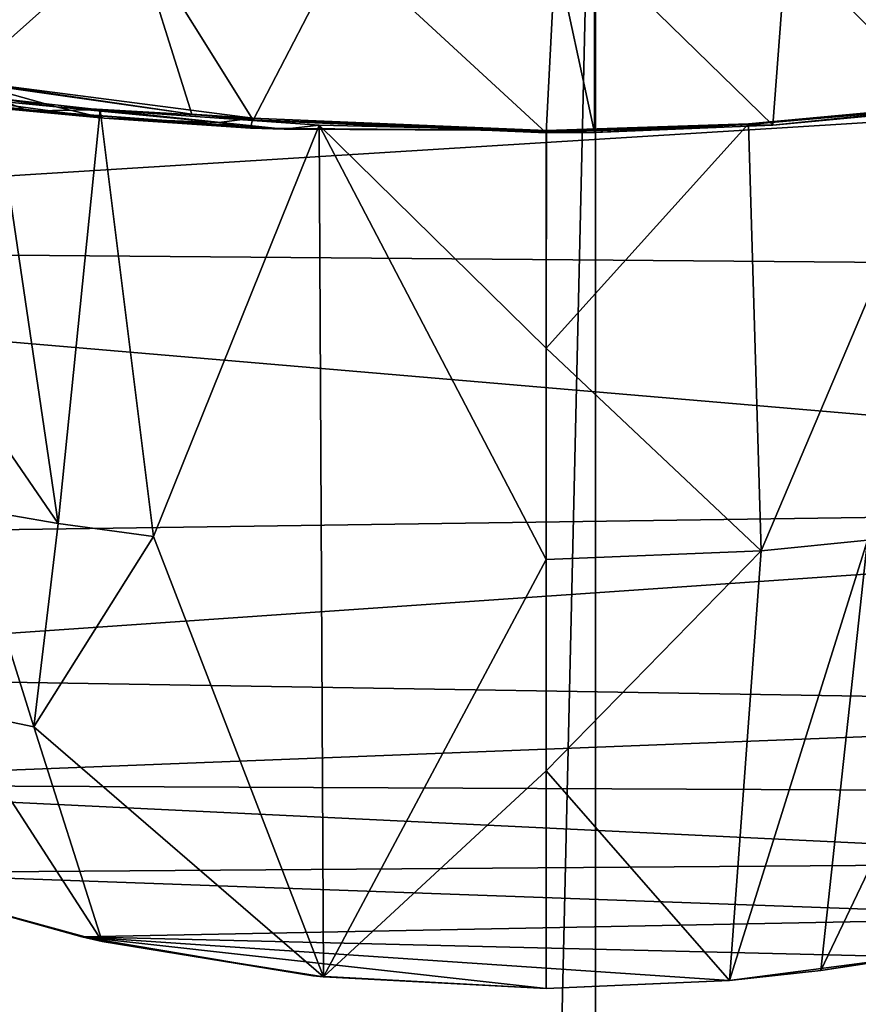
# Model space of a CAD drawing. Header units: metres. Extents: x -1204 to 0, y -809 to 0.
# Tile 75 of 130: x -668 to -572, y -254 to -141. Entities that reach past the tile are written whole.
import ezdxf

# ---------------------------------------------------------------- set-up
doc = ezdxf.new("R2010")
doc.units = ezdxf.units.M

msp = doc.modelspace()

# ---------------------------------------------------------------- linework, layer by layer
at = {"layer": 'top'}
for points in [[(-797.272644, -167.11203, 662.0271), (-390.565918, -141.8452, 662.689331), (-731.955872, -59.277416, 664.851318)], [(-731.955872, -59.277416, 664.851318), (-390.565918, -141.8452, 662.689331), (-376.047058, -126.873741, 663.081421)], [(-654.638062, -130.924179, 261.094574), (-674.208435, -148.379166, 264.8638), (-678.410278, -127.558578, 265.848511)], [(-654.638062, -130.924179, 261.094574), (-647.988586, -152.100464, 260.118011), (-674.208435, -148.379166, 264.8638)], [(-630.71228, -132.922913, 258.28595), (-641.011597, -152.779068, 259.256226), (-654.638062, -130.924179, 261.094574)], [(-641.011597, -152.779068, 259.256226), (-647.988586, -152.100464, 260.118011), (-654.638062, -130.924179, 261.094574)], [(-561.604797, -151.475204, 259.205292), (-580.231567, -132.751144, 257.722107), (-558.484497, -130.856857, 259.570862)], [(-607.638306, -154.235275, 257.404358), (-641.011597, -152.779068, 259.256226), (-630.71228, -132.922913, 258.28595)], [(-606.560791, -133.550568, 257.406647), (-607.638306, -154.235275, 257.404358), (-630.71228, -132.922913, 258.28595)], [(-602.124146, -154.189117, 257.456757), (-607.638306, -154.235275, 257.404358), (-606.560791, -133.550568, 257.406647)], [(-602.124146, -133.514862, 257.456757), (-602.124146, -154.189117, 257.456757), (-606.560791, -133.550568, 257.406647)], [(-581.799316, -153.367188, 257.649963), (-602.124146, -133.514862, 257.456757), (-580.231567, -132.751144, 257.722107)], [(-581.799316, -153.367188, 257.649963), (-602.124146, -154.189117, 257.456757), (-602.124146, -133.514862, 257.456757)], [(-561.604797, -151.475204, 259.205292), (-581.799316, -153.367188, 257.649963), (-580.231567, -132.751144, 257.722107)], [(-797.272644, -167.11203, 662.0271), (-421.121307, -170.231323, 661.945862), (-390.565918, -141.8452, 662.689331)], [(-674.200928, -148.267899, 267.431671), (-663.437805, -151.285583, 267.194275), (-681.750366, -148.643723, 270.146515)], [(-681.750366, -148.643723, 270.146515), (-663.437805, -151.285583, 267.194275), (-678.150635, -149.82222, 270.440582)], [(-674.200928, -148.267899, 267.431671), (-674.208435, -148.379166, 264.8638), (-647.988586, -152.100464, 260.118011)], [(-647.988586, -152.100464, 260.118011), (-641.030945, -152.547562, 264.637939), (-674.200928, -148.267899, 267.431671)], [(-674.200928, -148.267899, 267.431671), (-641.030945, -152.547562, 264.637939), (-663.437805, -151.285583, 267.194275)], [(-670.408142, -150.291504, 276.133057), (-663.208313, -198.755768, 453.357635), (-681.621887, -171.96669, 370.696869)], [(-670.554199, -151.372238, 271.026093), (-666.594604, -151.732224, 271.317474), (-680.65509, -149.966156, 275.493134)], [(-680.65509, -149.966156, 275.493134), (-666.594604, -151.732224, 271.317474), (-670.408142, -150.291504, 276.133057)], [(-663.437805, -151.285583, 267.194275), (-657.990112, -152.565842, 267.648132), (-678.150635, -149.82222, 270.440582)], [(-678.150635, -149.82222, 270.440582), (-657.990112, -152.565842, 267.648132), (-674.412476, -150.733856, 270.733765)], [(-670.408142, -150.291504, 276.133057), (-658.444458, -151.602676, 271.89743), (-663.208313, -198.755768, 453.357635)], [(-666.594604, -151.732224, 271.317474), (-658.444458, -151.602676, 271.89743), (-670.408142, -150.291504, 276.133057)], [(-657.990112, -152.565842, 267.648132), (-670.554199, -151.372238, 271.026093), (-674.412476, -150.733856, 270.733765)], [(-657.990112, -152.565842, 267.648132), (-637.487122, -153.826172, 265.847382), (-670.554199, -151.372238, 271.026093)], [(-637.487122, -153.826172, 265.847382), (-666.594604, -151.732224, 271.317474), (-670.554199, -151.372238, 271.026093)], [(-641.030945, -152.547562, 264.637939), (-644.916687, -153.051926, 265.294067), (-663.437805, -151.285583, 267.194275)], [(-663.437805, -151.285583, 267.194275), (-644.916687, -153.051926, 265.294067), (-657.990112, -152.565842, 267.648132)], [(-561.596069, -151.278183, 264.157532), (-584.578491, -153.275223, 264.157562), (-581.799316, -153.367188, 257.649963)], [(-584.565918, -153.219864, 265.514893), (-584.578491, -153.275223, 264.157562), (-561.596069, -151.278183, 264.157532)], [(-561.592346, -151.071686, 269.576752), (-584.565918, -153.219864, 265.514893), (-561.596069, -151.278183, 264.157532)], [(-584.565918, -153.219864, 265.514893), (-561.592346, -151.071686, 269.576752), (-583.136475, -201.882736, 447.355621)], [(-583.136475, -201.882736, 447.355621), (-561.592346, -151.071686, 269.576752), (-571.013062, -200.664413, 448.702759)], [(-561.604797, -151.475204, 259.205292), (-561.596069, -151.278183, 264.157532), (-581.799316, -153.367188, 257.649963)], [(-637.487122, -153.826172, 265.847382), (-658.444458, -151.602676, 271.89743), (-666.594604, -151.732224, 271.317474)], [(-658.444458, -151.602676, 271.89743), (-652.380554, -200.24295, 450.819794), (-663.208313, -198.755768, 453.357635)], [(-652.380554, -200.24295, 450.819794), (-658.444458, -151.602676, 271.89743), (-633.481323, -153.371567, 266.12146)], [(-633.481323, -153.371567, 266.12146), (-658.444458, -151.602676, 271.89743), (-637.487122, -153.826172, 265.847382)], [(-644.916687, -153.051926, 265.294067), (-641.323792, -153.713531, 265.571564), (-657.990112, -152.565842, 267.648132)], [(-657.990112, -152.565842, 267.648132), (-641.323792, -153.713531, 265.571564), (-637.487122, -153.826172, 265.847382)], [(-641.011597, -152.779068, 259.256226), (-641.010315, -152.744003, 260.116425), (-647.988586, -152.100464, 260.118011)], [(-641.010315, -152.744003, 260.116425), (-641.030945, -152.547562, 264.637939), (-647.988586, -152.100464, 260.118011)], [(-644.916687, -153.051926, 265.294067), (-641.030945, -152.547562, 264.637939), (-641.323792, -153.713531, 265.571564)], [(-641.030945, -152.547562, 264.637939), (-607.638306, -153.955154, 264.158051), (-641.323792, -153.713531, 265.571564)], [(-607.638306, -153.955139, 264.158051), (-641.030945, -152.547562, 264.637939), (-641.010315, -152.744003, 260.116425)], [(-632.983093, -250.454575, 628.365051), (-652.380554, -200.24295, 450.819794), (-633.481323, -153.371567, 266.12146)], [(-641.323792, -153.713531, 265.571564), (-607.638306, -153.955154, 264.158051), (-637.487122, -153.826172, 265.847382)], [(-641.011597, -152.779068, 259.256226), (-607.638306, -154.235275, 257.404358), (-641.010315, -152.744003, 260.116425)], [(-607.638306, -154.235275, 257.404358), (-607.638306, -154.131668, 260.116547), (-641.010315, -152.744003, 260.116425)], [(-641.010315, -152.744003, 260.116425), (-607.638306, -154.131668, 260.116547), (-607.638306, -153.955139, 264.158051)], [(-607.638306, -153.955154, 264.158051), (-633.481323, -153.371567, 266.12146), (-637.487122, -153.826172, 265.847382)], [(-607.638306, -153.955139, 264.158051), (-607.638306, -178.774063, 356.549774), (-633.481323, -153.371567, 266.12146)], [(-607.638306, -178.774063, 356.549774), (-607.638306, -202.873459, 446.262939), (-633.481323, -153.371567, 266.12146)], [(-633.481323, -153.371567, 266.12146), (-607.638306, -202.873459, 446.262939), (-632.983093, -250.454575, 628.365051)], [(-583.136475, -201.882736, 447.355621), (-607.638306, -178.774063, 356.549774), (-584.565918, -153.219864, 265.514893)], [(-607.638306, -178.774063, 356.549774), (-607.606873, -153.955109, 264.158051), (-584.565918, -153.219864, 265.514893)], [(-584.578491, -153.275223, 264.157562), (-607.638306, -154.235275, 257.404358), (-602.124146, -154.189117, 257.456757)], [(-607.606873, -153.955109, 264.158051), (-607.638306, -154.131668, 260.116547), (-584.578491, -153.275223, 264.157562)], [(-584.578491, -153.275223, 264.157562), (-607.638306, -154.131668, 260.116547), (-607.638306, -154.235275, 257.404358)], [(-584.565918, -153.219864, 265.514893), (-607.606873, -153.955109, 264.158051), (-584.578491, -153.275223, 264.157562)], [(-581.799316, -153.367188, 257.649963), (-584.578491, -153.275223, 264.157562), (-602.124146, -154.189117, 257.456757)], [(-607.606873, -153.955109, 264.158051), (-607.638306, -153.955139, 264.158051), (-607.638306, -154.131668, 260.116547)], [(-607.638306, -178.774063, 356.549774), (-607.638306, -153.955139, 264.158051), (-607.606873, -153.955109, 264.158051)], [(-756.035461, -200.712067, 661.147095), (-453.574677, -196.426483, 661.259766), (-797.272644, -167.11203, 662.0271)], [(-453.574677, -196.426483, 661.259766), (-421.121307, -170.231323, 661.945862), (-797.272644, -167.11203, 662.0271)], [(-681.621887, -171.96669, 370.696869), (-663.208313, -198.755768, 453.357635), (-673.804504, -196.9505, 456.430511)], [(-607.638306, -202.873459, 446.262939), (-607.638306, -178.774063, 356.549774), (-583.136475, -201.882736, 447.355621)], [(-756.035461, -200.712067, 661.147095), (-734.088074, -215.793106, 660.752136), (-453.574677, -196.426483, 661.259766)], [(-734.088074, -215.793106, 660.752136), (-488.069458, -219.836548, 660.646545), (-453.574677, -196.426483, 661.259766)], [(-673.804504, -196.9505, 456.430511), (-665.986877, -221.934464, 542.16449), (-675.295471, -219.995483, 543.914734)], [(-663.208313, -198.755768, 453.357635), (-665.986877, -221.934464, 542.16449), (-673.804504, -196.9505, 456.430511)], [(-663.208313, -198.755768, 453.357635), (-652.380554, -200.24295, 450.819794), (-665.986877, -221.934464, 542.16449)], [(-665.986877, -221.934464, 542.16449), (-652.380554, -200.24295, 450.819794), (-632.983093, -250.454575, 628.365051)], [(-586.738159, -250.871429, 628.365051), (-583.136475, -201.882736, 447.355621), (-571.013062, -200.664413, 448.702759)], [(-576.340454, -249.728729, 628.365051), (-586.738159, -250.871429, 628.365051), (-571.013062, -200.664413, 448.702759)], [(-571.013062, -200.664413, 448.702759), (-563.881409, -223.672302, 538.176392), (-576.340454, -249.728729, 628.365051)], [(-607.638306, -226.973541, 535.978638), (-583.136475, -201.882736, 447.355621), (-586.738159, -250.871429, 628.365051)], [(-607.638306, -226.973541, 535.978638), (-607.638306, -202.873459, 446.262939), (-583.136475, -201.882736, 447.355621)], [(-607.638306, -202.873459, 446.262939), (-607.638306, -226.973541, 535.978638), (-632.983093, -250.454575, 628.365051)], [(-734.088074, -215.793106, 660.752136), (-710.717712, -228.542419, 660.418274), (-488.069458, -219.836548, 660.646545)], [(-710.717712, -228.542419, 660.418274), (-506.583282, -229.433746, 660.395203), (-488.069458, -219.836548, 660.646545)], [(-683.207703, -239.596634, 628.365051), (-675.295471, -219.995483, 543.914734), (-658.213867, -246.410934, 628.365051)], [(-675.295471, -219.995483, 543.914734), (-665.986877, -221.934464, 542.16449), (-658.213867, -246.410934, 628.365051)], [(-658.213867, -246.410934, 628.365051), (-665.986877, -221.934464, 542.16449), (-632.983093, -250.454575, 628.365051)], [(-563.881409, -223.672302, 538.176392), (-566.00238, -248.135162, 628.365051), (-576.340454, -249.728729, 628.365051)], [(-632.983093, -250.454575, 628.365051), (-607.638306, -226.973541, 535.978638), (-607.638306, -251.791031, 628.365051)], [(-607.638306, -251.791031, 628.365051), (-607.638306, -226.973541, 535.978638), (-586.738159, -250.871429, 628.365051)], [(-506.583282, -229.433746, 660.395203), (-710.717712, -228.542419, 660.418274), (-525.855164, -237.400314, 660.186523)], [(-710.717712, -228.542419, 660.418274), (-686.144775, -238.601486, 660.154846), (-525.855164, -237.400314, 660.186523)], [(-525.855164, -237.400314, 660.186523), (-686.144775, -238.601486, 660.154846), (-545.753784, -243.656891, 660.022644)], [(-686.144775, -238.601486, 660.154846), (-683.207703, -239.596634, 628.365051), (-660.522278, -245.901733, 659.963684)], [(-686.144775, -238.601486, 660.154846), (-660.522278, -245.901733, 659.963684), (-545.753784, -243.656891, 660.022644)], [(-683.207703, -239.596634, 628.365051), (-658.213867, -246.410934, 628.365051), (-660.522278, -245.901733, 659.963684)], [(-545.753784, -243.656891, 660.022644), (-660.522278, -245.901733, 659.963684), (-566.122498, -248.155624, 659.904785)], [(-660.522278, -245.901733, 659.963684), (-658.213867, -246.410934, 628.365051), (-634.222595, -250.319916, 659.847961)], [(-660.522278, -245.901733, 659.963684), (-586.79895, -250.874237, 659.833496), (-566.122498, -248.155624, 659.904785)], [(-634.222595, -250.319916, 659.847961), (-607.638306, -251.789063, 659.809509), (-660.522278, -245.901733, 659.963684)], [(-607.638306, -251.789063, 659.809509), (-586.79895, -250.874237, 659.833496), (-660.522278, -245.901733, 659.963684)], [(-658.213867, -246.410934, 628.365051), (-632.983093, -250.454575, 628.365051), (-634.222595, -250.319916, 659.847961)], [(-576.340454, -249.728729, 628.365051), (-566.122498, -248.155624, 659.904785), (-586.79895, -250.874237, 659.833496)], [(-576.340454, -249.728729, 628.365051), (-566.00238, -248.135162, 628.365051), (-566.122498, -248.155624, 659.904785)], [(-586.738159, -250.871429, 628.365051), (-576.340454, -249.728729, 628.365051), (-586.79895, -250.874237, 659.833496)], [(-634.222595, -250.319916, 659.847961), (-632.983093, -250.454575, 628.365051), (-607.638306, -251.789063, 659.809509)], [(-632.983093, -250.454575, 628.365051), (-607.638306, -251.791031, 628.365051), (-607.638306, -251.789063, 659.809509)], [(-607.638306, -251.791031, 628.365051), (-586.738159, -250.871429, 628.365051), (-607.638306, -251.789063, 659.809509)], [(-586.738159, -250.871429, 628.365051), (-586.79895, -250.874237, 659.833496), (-607.638306, -251.789063, 659.809509)]]:
    msp.add_3dface(points, dxfattribs=at)
at = {"layer": 'top0123459'}
for points in [[(-887.021179, -753.244812, 90), (-1194.042358, -10, 90), (-633.427063, -638.481384, 90)], [(-1194.042358, -10, 90), (-626.241211, -632.856445, 90), (-633.427063, -638.481384, 90)], [(-10, -10, 90), (-602.021179, -625.846375, 90), (-1194.042358, -10, 90)], [(-602.021179, -625.846375, 90), (-610.037109, -626.560547, 90), (-1194.042358, -10, 90)], [(-1194.042358, -10, 90), (-610.037109, -626.560547, 90), (-618.258606, -628.853394, 90)], [(-618.258606, -628.853394, 90), (-626.241211, -632.856445, 90), (-1194.042358, -10, 90)], [(-594.006104, -626.560364, 90), (-602.021179, -625.846375, 90), (-10, -10, 90)], [(-585.781799, -628.854126, 90), (-594.006104, -626.560364, 90), (-10, -10, 90)], [(-577.802734, -632.855408, 90), (-585.781799, -628.854126, 90), (-10, -10, 90)], [(-10, -10, 90), (-570.615173, -638.481506, 90), (-577.802734, -632.855408, 90)], [(-613.877686, -606.131226, 109.443001), (-720.814026, -87.26474, 118.499847), (-1139.987671, -324.029175, 114.367111)], [(-602.021118, -88.983696, 118.469841), (-720.814026, -87.26474, 118.499847), (-613.877686, -606.131226, 109.443001)], [(-590.164673, -606.131226, 109.443001), (-482.169464, -87.233986, 118.500389), (-602.021179, -605.043579, 109.461983)], [(-482.169464, -87.233986, 118.500389), (-602.021118, -88.983696, 118.469841), (-602.021179, -605.043579, 109.461983)], [(-590.164673, -606.131226, 109.443001), (-64.054756, -324.029175, 114.367111), (-482.169464, -87.233986, 118.500389)], [(-602.021179, -605.043579, 109.461983), (-602.021118, -88.983696, 118.469841), (-613.877686, -606.131226, 109.443001)]]:
    msp.add_3dface(points, dxfattribs=at)

doc.saveas('drawing.dxf')
